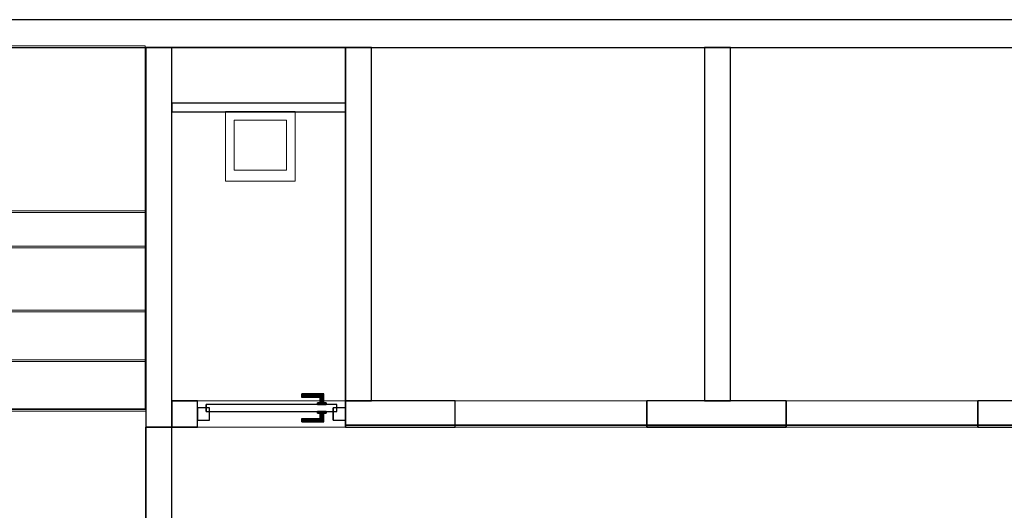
# Model space of a CAD drawing. Header units: metres. Extents: x 397.7 to 427.5, y 12.7 to 28.4.
# Tile 133 of 139: x 415.1 to 420.7, y 25.4 to 28.2. Entities that reach past the tile are written whole.
import ezdxf

# ---------------------------------------------------------------- set-up
doc = ezdxf.new("R2010")
doc.units = ezdxf.units.M
doc.layers.add('01_CARPINTERIA', color=5, linetype='Continuous', lineweight=25, true_color=0x0000ff)
doc.layers.add('01_SUELOS', color=7, linetype='Continuous', lineweight=25, true_color=0x007f00)
for name, color, linetype, lineweight in [('02_MOBILIARIO', 7, 'Continuous', 18), ('A-DETL-____-MBND', 7, 'Continuous', 18), ('A-GENM-____-OTLN', 7, 'Continuous', 18), ('A-WALL-____-MCUT', 7, 'Continuous', 25), ('A-WALL-____-OTLN', 7, 'Continuous', 25), ('S-STRS-____-MCUT', 7, 'Continuous', 18), ('S-STRS-____-OTLN', 7, 'Continuous', 18)]:
    doc.layers.add(name, color=color, linetype=linetype, lineweight=lineweight)

# ---------------------------------------------------------------- blocks, each defined once
blk = doc.blocks.new('Family - LONDR55-XX_ZZ-ARQ-CAA-M3D-Londres55-152793-05_CLI_AIGUA_P2')
at = {"layer": '01_SUELOS', "color": 9, "true_color": 0xaad4aa}
for p, q in [((17.4837, 14.9476), (17.4837, 12.8715)), ((17.4837, 12.8715), (17.4837, 14.9476)), ((18.6298, 14.9476), (17.4837, 14.9476)), ((17.4837, 14.9476), (18.6298, 14.9476)), ((18.6298, 12.7788), (18.6298, 14.9476)), ((18.6298, 14.9476), (18.6298, 12.7788)), ((17.4837, 12.8715), (12.3798, 12.8707)), ((12.3798, 12.8707), (17.4837, 12.8715)), ((23.2098, 12.7788), (18.6298, 12.7788)), ((18.6298, 12.7788), (23.2098, 12.7788))]:
    blk.add_line(p, q, dxfattribs=at)
blk = doc.blocks.new('Family - Evans P2-152799-05_CLI_AIGUA_P2')
at = {"layer": 'A-WALL-____-MCUT', "color": 253, "true_color": 0xaaaaaa}
for p, q in [((0.1462, 0.15), (0, 0.15)), ((0, 0.15), (0, 0)), ((0.1462, 0), (0.1462, 0.15)), ((1.6262, 0.15), (0.9962, 0.15)), ((0.9962, 0.15), (0.9962, 0)), ((1.6262, 0), (1.6262, 0.15)), ((3.5262, 0.15), (2.7262, 0.15)), ((2.7262, 0.15), (2.7262, 0)), ((3.5262, 0), (3.5262, 0.15)), ((5.4062, 0.15), (4.6262, 0.15)), ((4.6262, 0.15), (4.6262, 0)), ((5.4062, 0), (5.4062, 0.15)), ((0, 0), (0.1462, 0)), ((0.9962, 0), (1.6262, 0)), ((2.7262, 0), (3.5262, 0)), ((4.6262, 0), (5.4062, 0))]:
    blk.add_line(p, q, dxfattribs=at)
at = {"layer": 'A-WALL-____-OTLN', "color": 253, "true_color": 0xaaaaaa}
for p, q in [((0, 0), (0, 0.15)), ((0, 0.15), (0.1462, 0.15)), ((0.1462, 0), (0.1462, 0.15)), ((0.9962, 0), (0.9962, 0.15)), ((1.6262, 0.15), (0.9962, 0.15)), ((1.6262, 0), (1.6262, 0.15)), ((3.5262, 0.15), (2.7262, 0.15)), ((2.7262, 0), (2.7262, 0.15)), ((3.5262, 0.15), (3.5262, 0)), ((4.6262, 0), (4.6262, 0.15)), ((5.4062, 0.15), (4.6262, 0.15)), ((5.4062, 0), (5.4062, 0.15)), ((0.9962, 0), (1.6262, 0)), ((4.6262, 0), (5.4062, 0)), ((0.1462, 0), (0, 0)), ((3.5262, 0), (2.7262, 0))]:
    blk.add_line(p, q, dxfattribs=at)
at = {"layer": 'A-WALL-____-OTLN', "color": 253, "lineweight": 18, "true_color": 0xaaaaaa}
blk.add_line((0, 0), (5.4062, 0), dxfattribs=at)
blk = doc.blocks.new('Family - Vano puerta-152801-05_CLI_AIGUA_P2')
at = {"layer": 'A-GENM-____-OTLN', "color": 253, "true_color": 0xaaaaaa}
for p, q in [((419.457, 26.0395), (419.457, 25.8895)), ((420.557, 26.0395), (419.457, 26.0395)), ((419.457, 26.0395), (419.457, 25.8895)), ((419.457, 26.0395), (420.557, 26.0395)), ((420.557, 25.8895), (420.557, 26.0395)), ((420.557, 26.0395), (420.557, 25.8895)), ((419.457, 25.8895), (420.557, 25.8895)), ((420.557, 25.8895), (419.457, 25.8895))]:
    blk.add_line(p, q, dxfattribs=at)
blk = doc.blocks.new('Family - Vano puerta-152803-05_CLI_AIGUA_P2')
at = {"layer": 'A-GENM-____-OTLN', "color": 253, "true_color": 0xaaaaaa}
for p, q in [((416.077, 26.0395), (416.077, 25.8895)), ((416.927, 26.0395), (416.077, 26.0395)), ((416.077, 26.0395), (416.077, 25.8895)), ((416.077, 26.0395), (416.927, 26.0395)), ((416.927, 25.8895), (416.927, 26.0395)), ((416.927, 26.0395), (416.927, 25.8895)), ((416.077, 25.8895), (416.927, 25.8895)), ((416.927, 25.8895), (416.077, 25.8895))]:
    blk.add_line(p, q, dxfattribs=at)
blk = doc.blocks.new('Family - Vano puerta-152805-05_CLI_AIGUA_P2')
at = {"layer": 'A-GENM-____-OTLN', "color": 253, "true_color": 0xaaaaaa}
for p, q in [((417.557, 26.0395), (417.557, 25.8895)), ((418.657, 26.0395), (417.557, 26.0395)), ((417.557, 26.0395), (417.557, 25.8895)), ((417.557, 26.0395), (418.657, 26.0395)), ((418.657, 25.8895), (418.657, 26.0395)), ((418.657, 26.0395), (418.657, 25.8895)), ((417.557, 25.8895), (418.657, 25.8895)), ((418.657, 25.8895), (417.557, 25.8895))]:
    blk.add_line(p, q, dxfattribs=at)
blk = doc.blocks.new('Family - Escala P2-152907-05_CLI_AIGUA_P2')
at = {"layer": 'S-STRS-____-MCUT', "color": 253, "true_color": 0xaaaaaa}
for p, q in [((2.6211, 1.6126), (2.6211, 2.0879)), ((2.6211, 2.0879), (2.8077, 2.0879)), ((2.8077, 2.0879), (2.8382, 2.0879)), ((2.8382, 2.0879), (2.8805, 2.0879)), ((2.8805, 2.0879), (2.9431, 2.0879)), ((2.9431, 2.0879), (2.944, 2.0879)), ((3.229, 2.0879), (2.944, 2.0879)), ((2.944, 2.0879), (2.944, 0.9379)), ((2.944, 2.0879), (2.944, 0.9417)), ((3.229, 0.9379), (3.229, 2.0879)), ((2.6211, 0.9379), (2.6211, 1.6126)), ((2.8077, 0.9379), (2.6211, 0.9379)), ((2.8382, 0.9379), (2.8077, 0.9379)), ((2.8805, 0.9379), (2.8382, 0.9379)), ((2.9431, 0.9379), (2.8805, 0.9379)), ((2.944, 0.9379), (2.9431, 0.9379)), ((2.944, 0.9417), (2.944, 0.9379)), ((2.944, 0.9379), (3.229, 0.9379))]:
    blk.add_line(p, q, dxfattribs=at)
at = {"layer": 'S-STRS-____-OTLN', "color": 253, "true_color": 0xaaaaaa}
for p, q in [((3.7989, 2.0879), (2.6211, 2.0879)), ((2.6211, 1.6126), (2.6211, 2.0879)), ((3.7989, 2.0879), (2.6211, 2.0879)), ((2.8077, 2.0879), (2.6211, 2.0879)), ((2.8382, 2.0879), (2.8077, 2.0879)), ((2.8805, 2.0879), (2.8382, 2.0879)), ((2.9431, 2.0879), (2.8805, 2.0879)), ((2.9431, 2.0879), (2.944, 2.0879)), ((3.229, 2.0879), (2.944, 2.0879)), ((2.944, 2.0879), (2.944, 0.9379)), ((2.944, 2.0879), (2.944, 0.9379)), ((2.944, 0.9417), (2.944, 2.0879)), ((2.944, 2.0879), (3.229, 2.0879)), ((2.944, 2.0879), (2.944, 0.9379)), ((2.944, 2.0879), (3.229, 2.0879)), ((3.229, 0.9379), (3.229, 2.0879)), ((3.514, 2.0879), (3.229, 2.0879)), ((3.229, 2.0879), (3.514, 2.0879)), ((3.229, 2.0879), (3.229, 0.9379)), ((3.229, 0.9379), (3.229, 2.0879)), ((3.229, 0.9379), (3.229, 2.0879)), ((3.514, 2.0879), (3.229, 2.0879)), ((3.229, 0.9379), (3.229, 2.0879)), ((3.229, 2.0879), (3.229, 0.9379)), ((3.229, 2.0879), (3.514, 2.0879)), ((3.229, 2.0879), (3.229, 0.9379)), ((3.799, 2.0879), (3.514, 2.0879)), ((3.514, 2.0879), (3.799, 2.0879)), ((3.514, 2.0879), (3.514, 0.9379)), ((3.514, 0.9379), (3.514, 2.0879)), ((3.514, 0.9379), (3.514, 2.0879)), ((3.514, 2.0879), (3.514, 0.9379)), ((3.514, 2.0879), (3.799, 2.0879)), ((3.514, 0.9379), (3.514, 2.0879)), ((3.514, 0.9379), (3.514, 2.0879)), ((3.514, 2.0879), (3.514, 0.9379)), ((3.514, 2.0879), (3.799, 2.0879)), ((3.514, 2.0879), (3.514, 0.9379)), ((3.7989, 0.9379), (3.7989, 2.0879)), ((3.799, 2.0879), (3.7989, 2.0879)), ((3.7989, 0.9379), (3.7989, 2.0879)), ((3.7989, 2.0879), (3.799, 2.0879)), ((4.9492, 2.0879), (3.799, 2.0879)), ((3.799, 2.0879), (4.9492, 2.0879)), ((3.799, 2.0879), (3.799, 0.9379)), ((3.799, 0.9379), (3.799, 2.0879)), ((3.799, 0.9379), (3.799, 2.0879)), ((3.799, 2.0879), (3.799, 0.9379)), ((4.9492, 2.0879), (3.799, 2.0879)), ((3.799, 2.0879), (4.9492, 2.0879)), ((3.799, 2.0879), (3.799, 0.9379)), ((3.799, 0.9379), (3.799, 2.0879)), ((3.799, 2.0879), (3.799, 0.9379)), ((3.799, 0.9379), (3.799, 2.0879)), ((3.799, 0.9379), (3.799, 2.0879)), ((3.799, 2.0879), (3.799, 0.9379)), ((4.949, 0.9378), (4.9492, 2.0879)), ((4.9492, 2.0879), (4.949, 0.9378)), ((4.949, 0.9378), (4.9492, 2.0879)), ((4.9492, 2.0879), (4.949, 0.9378)), ((2.6211, 1.6126), (2.6211, 0.9379)), ((3.7991, 1.1403), (3.7989, 0.0002)), ((3.799, 0.9379), (3.7991, 1.1403)), ((3.7991, 1.1403), (4.9491, 1.1401)), ((4.9489, 0), (4.9491, 1.1401)), ((4.9491, 1.1401), (4.949, 0.9378)), ((3.7989, 0.9379), (2.6211, 0.9379)), ((3.7989, 0.9379), (2.6211, 0.9379)), ((2.8077, 0.9379), (2.6211, 0.9379)), ((2.8382, 0.9379), (2.8077, 0.9379)), ((2.8382, 0.9379), (2.8805, 0.9379)), ((2.8805, 0.9379), (2.9431, 0.9379)), ((2.9431, 0.9379), (2.944, 0.9379)), ((2.944, 0.9417), (2.944, 0.9379)), ((2.944, 0.9379), (3.229, 0.9379)), ((2.944, 0.9379), (3.229, 0.9379)), ((3.229, 0.9379), (2.944, 0.9379)), ((3.229, 0.9379), (3.514, 0.9379)), ((3.514, 0.9379), (3.229, 0.9379)), ((3.229, 0.9379), (3.514, 0.9379)), ((3.514, 0.9379), (3.229, 0.9379)), ((3.514, 0.9379), (3.799, 0.9379)), ((3.799, 0.9379), (3.514, 0.9379)), ((3.514, 0.9379), (3.799, 0.9379)), ((3.799, 0.9379), (3.514, 0.9379)), ((3.7989, 0.9379), (3.799, 0.9379)), ((3.7989, 0.9379), (3.799, 0.9379)), ((3.799, 0.9379), (4.949, 0.9378)), ((4.949, 0.9378), (3.799, 0.9379)), ((4.949, 0.9378), (3.799, 0.9379)), ((3.799, 0.9379), (4.949, 0.9378)), ((3.799, 0.9379), (3.799, 0.5702)), ((3.799, 0.5702), (3.799, 0.9379)), ((3.799, 0.9379), (4.949, 0.9378)), ((4.949, 0.9378), (3.799, 0.9379)), ((4.949, 0.9378), (3.799, 0.9379)), ((3.799, 0.9379), (3.799, 0.5702)), ((3.799, 0.9379), (4.949, 0.9378)), ((4.949, 0.57), (4.949, 0.9378)), ((4.949, 0.9378), (4.949, 0.57)), ((4.949, 0.57), (4.949, 0.9378)), ((4.949, 0.57), (3.799, 0.5702)), ((3.799, 0.5702), (4.949, 0.57)), ((3.799, 0.5702), (3.799, 0.2852)), ((3.799, 0.2852), (3.799, 0.5702)), ((3.799, 0.5702), (4.949, 0.57)), ((4.949, 0.57), (3.799, 0.5702)), ((3.799, 0.5702), (4.949, 0.57)), ((3.799, 0.5702), (4.949, 0.57)), ((3.799, 0.2852), (3.799, 0.5702)), ((4.949, 0.285), (4.949, 0.57)), ((4.949, 0.57), (4.949, 0.285)), ((4.949, 0.57), (4.949, 0.285)), ((3.7989, 0.0002), (3.799, 0.2852)), ((3.799, 0.2852), (3.7989, 0.0002)), ((3.7989, 0.0002), (3.799, 0.2852)), ((3.799, 0.2852), (4.949, 0.285)), ((4.949, 0.285), (3.799, 0.2852)), ((3.799, 0.2852), (4.949, 0.285)), ((3.799, 0.2852), (4.949, 0.285)), ((4.949, 0.285), (3.799, 0.2852)), ((3.799, 0.2852), (4.949, 0.285)), ((4.949, 0.285), (4.9489, 0)), ((4.9489, 0), (4.949, 0.285)), ((4.949, 0.285), (4.9489, 0)), ((4.9489, 0), (3.7989, 0.0002)), ((3.7989, 0.0002), (4.9489, 0)), ((3.7989, 0.0002), (4.9489, 0)), ((4.9489, 0), (3.7989, 0.0002))]:
    blk.add_line(p, q, dxfattribs=at)
blk = doc.blocks.new('Family - LONDR55-XX_ZZ-ARQ-CAA-M3D-Londres55-152928-05_CLI_AIGUA_P2')
at = {"layer": '01_CARPINTERIA', "color": 161, "true_color": 0xaaaaff}
for p, q in [((0.6, 0.1487), (0.6, 0.15)), ((0.6, 0.15), (0.6, 0.1487)), ((0.725, 0.15), (0.6, 0.15)), ((0.6, 0.145), (0.6, 0.1487)), ((0.6, 0.1487), (0.6, 0.145)), ((0.7237, 0.1487), (0.6, 0.1487)), ((0.7237, 0.1487), (0.6, 0.1487)), ((0.6, 0.14), (0.6, 0.145)), ((0.6, 0.145), (0.6, 0.14)), ((0.72, 0.145), (0.6, 0.145)), ((0.72, 0.145), (0.6, 0.145)), ((0.6, 0.135), (0.6, 0.14)), ((0.6, 0.14), (0.6, 0.135)), ((0.6, 0.14), (0.715, 0.14)), ((0.715, 0.14), (0.6, 0.14)), ((0.6, 0.135), (0.6, 0.1313)), ((0.6, 0.1313), (0.6, 0.135)), ((0.71, 0.135), (0.6, 0.135)), ((0.71, 0.135), (0.6, 0.135)), ((0.6, 0.1313), (0.6, 0.13)), ((0.6, 0.13), (0.6, 0.1313)), ((0.7063, 0.1313), (0.6, 0.1313)), ((0.7063, 0.1313), (0.6, 0.1313)), ((0.705, 0.13), (0.6, 0.13)), ((0.705, 0.13), (0.7063, 0.1313)), ((0.7063, 0.1313), (0.705, 0.13)), ((0.705, 0.1), (0.705, 0.13)), ((0.7063, 0.1313), (0.71, 0.135)), ((0.71, 0.135), (0.7063, 0.1313)), ((0.7063, 0.1), (0.7063, 0.1313)), ((0.7063, 0.1), (0.7063, 0.1313)), ((0.71, 0.135), (0.715, 0.14)), ((0.715, 0.14), (0.71, 0.135)), ((0.71, 0.1), (0.71, 0.135)), ((0.71, 0.1), (0.71, 0.135)), ((0.72, 0.145), (0.715, 0.14)), ((0.715, 0.14), (0.72, 0.145)), ((0.715, 0.14), (0.715, 0.1)), ((0.715, 0.1), (0.715, 0.14)), ((0.7237, 0.1487), (0.72, 0.145)), ((0.72, 0.145), (0.7237, 0.1487)), ((0.72, 0.1), (0.72, 0.145)), ((0.72, 0.1), (0.72, 0.145)), ((0.725, 0.15), (0.7237, 0.1487)), ((0.7237, 0.1487), (0.725, 0.15)), ((0.7237, 0.1), (0.7237, 0.1487)), ((0.7237, 0.1), (0.7237, 0.1487)), ((0.725, 0.1), (0.725, 0.15)), ((0.07, 0.07), (0, 0.07)), ((0, 0.07), (0, 0)), ((0.07, 0.07), (0, 0.07)), ((0, 0), (0, 0.07)), ((0.8, 0.09), (0.05, 0.09)), ((0.05, 0.09), (0.05, 0.05)), ((0.8, 0.09), (0.05, 0.09)), ((0.05, 0.05), (0.05, 0.09)), ((0.07, 0), (0.07, 0.07)), ((0.07, 0), (0.07, 0.07)), ((0.74, 0.1), (0.69, 0.1)), ((0.69, 0.1), (0.74, 0.1)), ((0.69, 0.09), (0.69, 0.1)), ((0.69, 0.09), (0.69, 0.1)), ((0.74, 0.09), (0.69, 0.09)), ((0.69, 0.09), (0.74, 0.09)), ((0.7063, 0.1), (0.705, 0.1)), ((0.705, 0.1), (0.7063, 0.1)), ((0.71, 0.1), (0.7063, 0.1)), ((0.7063, 0.1), (0.71, 0.1)), ((0.715, 0.1), (0.71, 0.1)), ((0.71, 0.1), (0.715, 0.1)), ((0.72, 0.1), (0.715, 0.1)), ((0.715, 0.1), (0.72, 0.1)), ((0.72, 0.1), (0.7237, 0.1)), ((0.7237, 0.1), (0.72, 0.1)), ((0.7237, 0.1), (0.725, 0.1)), ((0.725, 0.1), (0.7237, 0.1)), ((0.74, 0.09), (0.74, 0.1)), ((0.74, 0.1), (0.74, 0.09)), ((0.85, 0.07), (0.78, 0.07)), ((0.78, 0.07), (0.78, 0)), ((0.85, 0.07), (0.78, 0.07)), ((0.78, 0), (0.78, 0.07)), ((0.8, 0.05), (0.8, 0.09)), ((0.8, 0.05), (0.8, 0.09)), ((0.85, 0), (0.85, 0.07)), ((0.85, 0), (0.85, 0.07)), ((0, 0), (0.07, 0)), ((0, 0), (0.07, 0)), ((0.05, 0.05), (0.8, 0.05)), ((0.05, 0.05), (0.8, 0.05)), ((0.6, 0.0087), (0.6, 0.01)), ((0.6, 0.01), (0.6, 0.0087)), ((0.6, 0.01), (0.705, 0.01)), ((0.6, 0.005), (0.6, 0.0087)), ((0.6, 0.0087), (0.6, 0.005)), ((0.6, 0.0087), (0.7063, 0.0087)), ((0.6, 0.0087), (0.7063, 0.0087)), ((0.6, 0), (0.6, 0.005)), ((0.6, 0.005), (0.6, 0)), ((0.6, 0.005), (0.71, 0.005)), ((0.6, 0.005), (0.71, 0.005)), ((0.6, -0.005), (0.6, 0)), ((0.715, 0), (0.6, 0)), ((0.6, 0), (0.715, 0)), ((0.69, 0.05), (0.74, 0.05)), ((0.74, 0.05), (0.69, 0.05)), ((0.69, 0.04), (0.69, 0.05)), ((0.69, 0.04), (0.69, 0.05)), ((0.69, 0.04), (0.74, 0.04)), ((0.74, 0.04), (0.69, 0.04)), ((0.7063, 0.04), (0.705, 0.04)), ((0.705, 0.04), (0.7063, 0.04)), ((0.705, 0.01), (0.705, 0.04)), ((0.7063, 0.0087), (0.705, 0.01)), ((0.705, 0.01), (0.7063, 0.0087)), ((0.71, 0.04), (0.7063, 0.04)), ((0.7063, 0.04), (0.71, 0.04)), ((0.7063, 0.0087), (0.7063, 0.04)), ((0.7063, 0.0087), (0.7063, 0.04)), ((0.71, 0.005), (0.7063, 0.0087)), ((0.7063, 0.0087), (0.71, 0.005)), ((0.71, 0.04), (0.715, 0.04)), ((0.715, 0.04), (0.71, 0.04)), ((0.71, 0.005), (0.71, 0.04)), ((0.71, 0.005), (0.71, 0.04)), ((0.715, 0), (0.71, 0.005)), ((0.71, 0.005), (0.715, 0)), ((0.715, 0.04), (0.72, 0.04)), ((0.72, 0.04), (0.715, 0.04)), ((0.715, 0.04), (0.715, 0)), ((0.715, 0), (0.715, 0.04)), ((0.72, -0.005), (0.715, 0)), ((0.72, 0.04), (0.7237, 0.04)), ((0.7237, 0.04), (0.72, 0.04)), ((0.72, -0.005), (0.72, 0.04)), ((0.72, -0.005), (0.72, 0.04)), ((0.7237, 0.04), (0.725, 0.04)), ((0.725, 0.04), (0.7237, 0.04)), ((0.7237, -0.0087), (0.7237, 0.04)), ((0.7237, -0.0087), (0.7237, 0.04)), ((0.725, -0.01), (0.725, 0.04)), ((0.74, 0.04), (0.74, 0.05)), ((0.74, 0.05), (0.74, 0.04)), ((0.78, 0), (0.85, 0)), ((0.78, 0), (0.85, 0)), ((0.6, 0), (0.6, -0.005)), ((0.6, -0.005), (0.6, -0.0087)), ((0.6, -0.0087), (0.6, -0.005)), ((0.6, -0.005), (0.72, -0.005)), ((0.6, -0.005), (0.72, -0.005)), ((0.6, -0.0087), (0.6, -0.01)), ((0.6, -0.01), (0.6, -0.0087)), ((0.6, -0.0087), (0.7237, -0.0087)), ((0.6, -0.0087), (0.7237, -0.0087)), ((0.6, -0.01), (0.725, -0.01)), ((0.715, 0), (0.72, -0.005)), ((0.72, -0.005), (0.7237, -0.0087)), ((0.7237, -0.0087), (0.72, -0.005)), ((0.7237, -0.0087), (0.725, -0.01)), ((0.725, -0.01), (0.7237, -0.0087))]:
    blk.add_line(p, q, dxfattribs=at)
blk = doc.blocks.new('Family - Porta P2-152929-05_CLI_AIGUA_P2')
blk.add_blockref('Family - LONDR55-XX_ZZ-ARQ-CAA-M3D-Londres55-152928-05_CLI_AIGUA_P2', (0, 0))
blk = doc.blocks.new('Family - Evans P2-152933-05_CLI_AIGUA_P2')
at = {"layer": 'A-WALL-____-MCUT', "color": 253, "true_color": 0xaaaaaa}
for p, q in [((0, 0.15), (0, 0)), ((2.0288, 0.15), (0, 0.15)), ((2.0288, 0), (2.0288, 0.15)), ((0, 0), (2.0288, 0))]:
    blk.add_line(p, q, dxfattribs=at)
at = {"layer": 'A-WALL-____-OTLN', "color": 253, "true_color": 0xaaaaaa}
for p, q in [((0, 0.15), (0, 0)), ((2.0288, 0.15), (0, 0.15)), ((2.0288, 0), (2.0288, 0.15)), ((0, 0), (2.0288, 0))]:
    blk.add_line(p, q, dxfattribs=at)
at = {"layer": 'A-WALL-____-OTLN', "color": 253, "lineweight": 18, "true_color": 0xaaaaaa}
blk.add_line((0, 0), (2.0288, 0), dxfattribs=at)
blk = doc.blocks.new('Family - Evans P2-153022-05_CLI_AIGUA_P2')
at = {"layer": 'A-WALL-____-MCUT', "color": 253, "true_color": 0xaaaaaa}
for p, q in [((2.0288, 0.15), (0, 0.15)), ((0, 0.15), (0, 0)), ((2.0288, 0), (2.0288, 0.15)), ((0, 0), (2.0288, 0))]:
    blk.add_line(p, q, dxfattribs=at)
at = {"layer": 'A-WALL-____-OTLN', "color": 253, "true_color": 0xaaaaaa}
for p, q in [((2.0288, 0.15), (0, 0.15)), ((0, 0.15), (0, 0)), ((2.0288, 0), (2.0288, 0.15)), ((0, 0), (2.0288, 0))]:
    blk.add_line(p, q, dxfattribs=at)
at = {"layer": 'A-WALL-____-OTLN', "color": 253, "lineweight": 18, "true_color": 0xaaaaaa}
blk.add_line((0, 0), (2.0288, 0), dxfattribs=at)
blk = doc.blocks.new('Family - Abocador P2-153105-05_CLI_AIGUA_P2')
at = {"layer": 'A-DETL-____-MBND', "color": 253, "true_color": 0xaaaaaa}
for p, q in [((0, 0.4), (0.4, 0.4)), ((0, 0), (0, 0.4)), ((0, 0.4), (0.4, 0.4)), ((0, 0), (0, 0.4)), ((0.4, 0.4), (0.4, 0)), ((0.4, 0.4), (0.4, 0)), ((0.05, 0.35), (0.05, 0.0629)), ((0.05, 0.0629), (0.05, 0.35)), ((0.35, 0.35), (0.05, 0.35)), ((0.05, 0.35), (0.35, 0.35)), ((0.35, 0.0629), (0.35, 0.35)), ((0.35, 0.0629), (0.35, 0.35)), ((0.05, 0.0629), (0.35, 0.0629)), ((0.35, 0.0629), (0.05, 0.0629)), ((0.4, 0), (0, 0)), ((0.4, 0), (0, 0))]:
    blk.add_line(p, q, dxfattribs=at)
blk = doc.blocks.new('Family - Evans P2-153127-05_CLI_AIGUA_P2')
at = {"layer": 'A-WALL-____-MCUT', "color": 253, "true_color": 0xaaaaaa}
for p, q in [((25.5877, 0.16), (0.0332, 0.16)), ((0, 0), (25.556, 0))]:
    blk.add_line(p, q, dxfattribs=at)
at = {"layer": 'A-WALL-____-OTLN', "color": 253, "true_color": 0xaaaaaa}
for p, q in [((25.5877, 0.16), (0.0332, 0.16)), ((0, 0), (25.556, 0))]:
    blk.add_line(p, q, dxfattribs=at)
at = {"layer": 'A-WALL-____-OTLN', "color": 253, "lineweight": 18, "true_color": 0xaaaaaa}
blk.add_line((0, 0), (25.556, 0), dxfattribs=at)
blk = doc.blocks.new('Family - Evans P2-153129-05_CLI_AIGUA_P2')
at = {"layer": 'A-WALL-____-MCUT', "color": 253, "true_color": 0xaaaaaa}
for p, q in [((0, 0.15), (0, 0)), ((0.5498, 0.15), (0, 0.15)), ((0.5498, 0), (0.5498, 0.15)), ((1.5707, 0.15), (1.5707, 0)), ((1.58, 0.15), (1.5707, 0.15)), ((1.58, 0), (1.58, 0.15)), ((0, 0), (0.5498, 0)), ((1.5707, 0), (1.58, 0))]:
    blk.add_line(p, q, dxfattribs=at)
at = {"layer": 'A-WALL-____-OTLN', "color": 253, "true_color": 0xaaaaaa}
for p, q in [((0, 0.15), (0, 0)), ((0.5498, 0.15), (0, 0.15)), ((0.5498, 0.15), (0.5498, 0)), ((1.5707, 0.15), (1.5707, 0)), ((1.5707, 0.15), (1.58, 0.15)), ((1.58, 0.15), (1.58, 0)), ((0.5498, 0), (0, 0)), ((1.58, 0), (1.5707, 0))]:
    blk.add_line(p, q, dxfattribs=at)
at = {"layer": 'A-WALL-____-OTLN', "color": 253, "lineweight": 18, "true_color": 0xaaaaaa}
blk.add_line((0, 0), (1.58, 0), dxfattribs=at)
blk = doc.blocks.new('Family - Envans P1-153214-05_CLI_AIGUA_P2')
at = {"layer": 'A-WALL-____-MCUT', "color": 253, "true_color": 0xaaaaaa}
for p, q in [((0.9962, 0.05), (0, 0.05)), ((0, 0.05), (0, 0)), ((0, 0), (0.9962, 0)), ((0.9962, 0), (0.9962, 0.05))]:
    blk.add_line(p, q, dxfattribs=at)
at = {"layer": 'A-WALL-____-OTLN', "color": 253, "true_color": 0xaaaaaa}
for p, q in [((0.9962, 0.05), (0, 0.05)), ((0, 0.05), (0, 0)), ((0, 0), (0.9962, 0)), ((0.9962, 0), (0.9962, 0.05))]:
    blk.add_line(p, q, dxfattribs=at)
at = {"layer": 'A-WALL-____-OTLN', "color": 253, "lineweight": 18, "true_color": 0xaaaaaa}
blk.add_line((0, 0), (0.9962, 0), dxfattribs=at)
blk = doc.blocks.new('Family - Evans P2-153279-05_CLI_AIGUA_P2')
at = {"layer": 'A-WALL-____-MCUT', "color": 253, "true_color": 0xaaaaaa}
for p, q in [((2.1788, 0.15), (0, 0.15)), ((0, 0.15), (0, 0)), ((2.1788, 0), (2.1788, 0.15)), ((0, 0), (2.1788, 0))]:
    blk.add_line(p, q, dxfattribs=at)
at = {"layer": 'A-WALL-____-OTLN', "color": 253, "true_color": 0xaaaaaa}
for p, q in [((2.1788, 0.15), (0, 0.15)), ((0, 0.15), (0, 0)), ((2.1788, 0), (2.1788, 0.15)), ((0, 0), (2.1788, 0))]:
    blk.add_line(p, q, dxfattribs=at)
at = {"layer": 'A-WALL-____-OTLN', "color": 253, "lineweight": 18, "true_color": 0xaaaaaa}
blk.add_line((0, 0), (2.1788, 0), dxfattribs=at)
blk = doc.blocks.new('Family - Escala P1-155071-05_CLI_AIGUA_P2')
at = {"layer": 'S-STRS-____-OTLN', "color": 253, "true_color": 0xaaaaaa}
for p, q in [((1.1998, 2.0879), (0, 2.0879)), ((0, 2.0879), (1.1998, 2.0879)), ((0, 2.0879), (0, 0.9379)), ((0, 0.9379), (0, 2.0879)), ((1.1998, 2.0879), (0, 2.0879)), ((0, 2.0879), (1.1998, 2.0879)), ((0, 2.0879), (0, 0.9379)), ((0, 0.9379), (0, 2.0879)), ((3.7989, 2.0879), (0.9489, 2.0879)), ((0.9489, 2.0879), (1.1998, 2.0879)), ((0.9489, 0.9379), (0.9489, 2.0879)), ((3.7989, 2.0879), (0.9489, 2.0879)), ((0.9489, 0.9379), (0.9489, 2.0879)), ((0.9489, 2.0879), (1.1998, 2.0879)), ((1.519, 2.0879), (1.1998, 2.0879)), ((1.1998, 2.0879), (1.519, 2.0879)), ((1.1998, 2.0879), (1.1998, 0.9379)), ((1.1998, 0.9379), (1.1998, 2.0879)), ((1.1998, 0.9379), (1.1998, 2.0879)), ((1.1998, 2.0879), (1.1998, 0.9379)), ((1.1998, 0.9379), (1.1998, 2.0879)), ((1.1998, 2.0879), (1.1998, 0.9379)), ((1.519, 2.0879), (1.1998, 2.0879)), ((1.1998, 2.0879), (1.1998, 0.9379)), ((1.1998, 2.0879), (1.519, 2.0879)), ((1.1998, 0.9379), (1.1998, 2.0879)), ((1.1998, 2.0879), (1.1998, 0.9379)), ((1.1998, 2.0879), (1.1998, 0.9379)), ((1.519, 0.9379), (1.519, 2.0879)), ((1.519, 2.0879), (1.519, 0.9379)), ((1.804, 2.0879), (1.519, 2.0879)), ((1.519, 2.0879), (1.804, 2.0879)), ((1.519, 2.0879), (1.519, 0.9379)), ((1.519, 0.9379), (1.519, 2.0879)), ((1.519, 2.0879), (1.519, 0.9379)), ((1.519, 2.0879), (1.804, 2.0879)), ((1.519, 2.0879), (1.519, 0.9379)), ((1.519, 2.0879), (1.519, 0.9379)), ((1.804, 2.0879), (1.519, 2.0879)), ((1.519, 2.0879), (1.519, 0.9379)), ((1.804, 0.9379), (1.804, 2.0879)), ((1.804, 2.0879), (1.804, 0.9379)), ((2.089, 2.0879), (1.804, 2.0879)), ((1.804, 2.0879), (2.089, 2.0879)), ((1.804, 2.0879), (1.804, 0.9379)), ((1.804, 0.9379), (1.804, 2.0879)), ((1.804, 2.0879), (2.089, 2.0879)), ((1.804, 2.0879), (1.804, 0.9379)), ((1.804, 2.0879), (1.804, 0.9379)), ((1.804, 2.0879), (1.804, 0.9379)), ((2.089, 2.0879), (1.804, 2.0879)), ((1.804, 2.0879), (1.804, 0.9379)), ((2.374, 2.0879), (2.089, 2.0879)), ((2.089, 2.0879), (2.374, 2.0879)), ((2.089, 2.0879), (2.089, 0.9379)), ((2.089, 0.9379), (2.089, 2.0879)), ((2.089, 0.9379), (2.089, 2.0879)), ((2.089, 2.0879), (2.089, 0.9379)), ((2.089, 2.0879), (2.374, 2.0879)), ((2.089, 2.0879), (2.089, 0.9379)), ((2.089, 2.0879), (2.089, 0.9379)), ((2.089, 2.0879), (2.089, 0.9379)), ((2.374, 2.0879), (2.089, 2.0879)), ((2.089, 2.0879), (2.089, 0.9379)), ((2.659, 2.0879), (2.374, 2.0879)), ((2.374, 2.0879), (2.659, 2.0879)), ((2.374, 2.0879), (2.374, 0.9379)), ((2.374, 0.9379), (2.374, 2.0879)), ((2.374, 0.9379), (2.374, 2.0879)), ((2.374, 2.0879), (2.374, 0.9379)), ((2.374, 2.0879), (2.659, 2.0879)), ((2.374, 2.0879), (2.374, 0.9379)), ((2.374, 2.0879), (2.374, 0.9379)), ((2.374, 2.0879), (2.374, 0.9379)), ((2.659, 2.0879), (2.374, 2.0879)), ((2.374, 2.0879), (2.374, 0.9379)), ((2.659, 0.9379), (2.659, 2.0879)), ((2.659, 2.0879), (2.659, 0.9379)), ((2.944, 2.0879), (2.659, 2.0879)), ((2.659, 2.0879), (2.944, 2.0879)), ((2.659, 2.0879), (2.659, 0.9379)), ((2.659, 0.9379), (2.659, 2.0879)), ((2.659, 2.0879), (2.944, 2.0879)), ((2.659, 2.0879), (2.659, 0.9379)), ((2.659, 2.0879), (2.659, 0.9379)), ((2.659, 2.0879), (2.659, 0.9379)), ((2.944, 2.0879), (2.659, 2.0879)), ((2.659, 2.0879), (2.659, 0.9379)), ((3.229, 2.0879), (2.944, 2.0879)), ((2.944, 2.0879), (3.229, 2.0879)), ((2.944, 2.0879), (2.944, 0.9379)), ((2.944, 0.9379), (2.944, 2.0879)), ((2.944, 0.9379), (2.944, 2.0879)), ((2.944, 2.0879), (2.944, 0.9379)), ((2.944, 2.0879), (3.229, 2.0879)), ((2.944, 2.0879), (2.944, 0.9379)), ((2.944, 2.0879), (2.944, 0.9379)), ((2.944, 2.0879), (2.944, 0.9379)), ((3.229, 2.0879), (2.944, 2.0879)), ((2.944, 2.0879), (2.944, 0.9379)), ((3.514, 2.0879), (3.229, 2.0879)), ((3.229, 2.0879), (3.514, 2.0879)), ((3.229, 2.0879), (3.229, 0.9379)), ((3.229, 0.9379), (3.229, 2.0879)), ((3.229, 0.9379), (3.229, 2.0879)), ((3.229, 2.0879), (3.229, 0.9379)), ((3.229, 2.0879), (3.514, 2.0879)), ((3.229, 2.0879), (3.229, 0.9379)), ((3.229, 2.0879), (3.229, 0.9379)), ((3.229, 2.0879), (3.229, 0.9379)), ((3.514, 2.0879), (3.229, 2.0879)), ((3.229, 2.0879), (3.229, 0.9379)), ((3.514, 0.9379), (3.514, 2.0879)), ((3.514, 2.0879), (3.514, 0.9379)), ((3.799, 2.0879), (3.514, 2.0879)), ((3.514, 2.0879), (3.799, 2.0879)), ((3.514, 2.0879), (3.514, 0.9379)), ((3.514, 0.9379), (3.514, 2.0879)), ((3.799, 2.0879), (3.514, 2.0879)), ((3.514, 2.0879), (3.514, 0.9379)), ((3.514, 2.0879), (3.514, 0.9379)), ((3.514, 2.0879), (3.514, 0.9379)), ((3.799, 2.0879), (3.514, 2.0879)), ((3.514, 2.0879), (3.514, 0.9379)), ((3.799, 2.0879), (3.7989, 2.0879)), ((3.7989, 2.0879), (3.799, 2.0879)), ((3.7989, 2.0879), (3.7989, 0.9379)), ((3.7989, 0.9379), (3.7989, 2.0879)), ((3.799, 0.9379), (3.799, 2.0879)), ((3.799, 2.0879), (3.799, 0.9379)), ((4.9492, 2.0879), (3.799, 2.0879)), ((3.799, 2.0879), (4.9492, 2.0879)), ((3.799, 2.0879), (3.799, 0.9379)), ((3.799, 0.9379), (3.799, 2.0879)), ((4.9492, 2.0879), (3.799, 2.0879)), ((3.799, 2.0879), (4.9492, 2.0879)), ((3.799, 2.0879), (3.799, 0.9379)), ((3.799, 0.9379), (3.799, 2.0879)), ((3.799, 2.0879), (3.799, 0.9379)), ((3.799, 2.0879), (3.799, 0.9379)), ((3.799, 2.0879), (3.799, 0.9379)), ((3.799, 2.0879), (3.799, 0.9379)), ((4.949, 0.9378), (4.9492, 2.0879)), ((4.9492, 2.0879), (4.949, 0.9378)), ((4.949, 0.9378), (4.9492, 2.0879)), ((4.9492, 2.0879), (4.949, 0.9378)), ((3.7991, 1.1403), (3.7989, 0.0002)), ((3.799, 0.9379), (3.7991, 1.1403)), ((3.7991, 1.1403), (4.9491, 1.1401)), ((4.9489, 0), (4.9491, 1.1401)), ((4.9491, 1.1401), (4.949, 0.9378)), ((1.1998, 0.9379), (0, 0.9379)), ((0, 0.9379), (1.1998, 0.9379)), ((0, 0.9379), (0, 0.6529)), ((0, 0.6529), (0, 0.9379)), ((0, 0.9379), (1.1998, 0.9379)), ((1.1998, 0.9379), (0, 0.9379)), ((0, 0.9379), (1.1998, 0.9379)), ((1.1998, 0.9379), (0, 0.9379)), ((0, 0.9379), (0, 0.6529)), ((0, 0.9379), (0, 0.9378)), ((0, 0.9378), (0, 0.9379)), ((0, 0.9379), (1.1998, 0.9379)), ((0, 0.9379), (0, 0.6529)), ((0, 0.9379), (1.1998, 0.9379)), ((0, 0.9379), (1.1998, 0.9379)), ((0, 0.9379), (1.1998, 0.9379)), ((0, 0.9378), (0, 0.1794)), ((0, 0.9378), (1.1998, 0.9378)), ((1.1998, 0.9378), (0, 0.9378)), ((0, 0.9378), (0, 0.1794)), ((3.7989, 0.9379), (0.9489, 0.9379)), ((0.9489, 0.9379), (1.1998, 0.9379)), ((3.7989, 0.9379), (0.9489, 0.9379)), ((0.9489, 0.9379), (1.1998, 0.9379)), ((1.1998, 0.6529), (1.1998, 0.9379)), ((1.1998, 0.9379), (1.1998, 0.6529)), ((1.1998, 0.9379), (1.519, 0.9379)), ((1.519, 0.9379), (1.1998, 0.9379)), ((1.1998, 0.9378), (1.1998, 0.9379)), ((1.1998, 0.6529), (1.1998, 0.9379)), ((1.1998, 0.9378), (1.1998, 0.9379)), ((1.1998, 0.9379), (1.1998, 0.6529)), ((1.519, 0.9379), (1.1998, 0.9379)), ((1.519, 0.9379), (1.1998, 0.9379)), ((1.1998, 0.9378), (1.1998, 0.1794)), ((1.1998, 0.9378), (1.1998, 0.1794)), ((1.519, 0.9379), (1.804, 0.9379)), ((1.804, 0.9379), (1.519, 0.9379)), ((1.519, 0.9379), (1.804, 0.9379)), ((1.804, 0.9379), (1.519, 0.9379)), ((1.804, 0.9379), (2.089, 0.9379)), ((2.089, 0.9379), (1.804, 0.9379)), ((1.804, 0.9379), (2.089, 0.9379)), ((2.089, 0.9379), (1.804, 0.9379)), ((2.089, 0.9379), (2.374, 0.9379)), ((2.374, 0.9379), (2.089, 0.9379)), ((2.089, 0.9379), (2.374, 0.9379)), ((2.374, 0.9379), (2.089, 0.9379)), ((2.374, 0.9379), (2.659, 0.9379)), ((2.659, 0.9379), (2.374, 0.9379)), ((2.659, 0.9379), (2.374, 0.9379)), ((2.659, 0.9379), (2.374, 0.9379)), ((2.659, 0.9379), (2.944, 0.9379)), ((2.944, 0.9379), (2.659, 0.9379)), ((2.944, 0.9379), (2.659, 0.9379)), ((2.944, 0.9379), (2.659, 0.9379)), ((2.944, 0.9379), (3.229, 0.9379)), ((3.229, 0.9379), (2.944, 0.9379)), ((2.944, 0.9379), (3.229, 0.9379)), ((3.229, 0.9379), (2.944, 0.9379)), ((3.229, 0.9379), (3.514, 0.9379)), ((3.514, 0.9379), (3.229, 0.9379)), ((3.229, 0.9379), (3.514, 0.9379)), ((3.514, 0.9379), (3.229, 0.9379)), ((3.514, 0.9379), (3.799, 0.9379)), ((3.799, 0.9379), (3.514, 0.9379)), ((3.514, 0.9379), (3.799, 0.9379)), ((3.799, 0.9379), (3.514, 0.9379)), ((3.7989, 0.9379), (3.799, 0.9379)), ((3.7989, 0.9379), (3.799, 0.9379)), ((4.949, 0.9378), (3.799, 0.9379)), ((3.799, 0.9379), (4.949, 0.9378)), ((3.799, 0.9379), (3.799, 0.5702)), ((3.799, 0.5702), (3.799, 0.9379)), ((4.949, 0.9378), (3.799, 0.9379)), ((3.799, 0.9379), (3.799, 0.5702)), ((3.799, 0.9379), (4.949, 0.9378)), ((3.799, 0.9379), (4.949, 0.9378)), ((4.949, 0.9378), (3.799, 0.9379)), ((3.799, 0.9379), (4.949, 0.9378)), ((4.949, 0.9378), (3.799, 0.9379)), ((4.949, 0.57), (4.949, 0.9378)), ((4.949, 0.9378), (4.949, 0.57)), ((4.949, 0.57), (4.949, 0.9378)), ((0, 0.6529), (1.1998, 0.6529)), ((1.1998, 0.6529), (0, 0.6529)), ((1.1998, 0.6529), (0, 0.6529)), ((0, 0.6529), (1.1998, 0.6529)), ((0, 0.6529), (0, 0.3679)), ((0, 0.3679), (0, 0.6529)), ((0, 0.3679), (0, 0.6529)), ((0, 0.6529), (0, 0.3679)), ((0, 0.6529), (1.1998, 0.6529)), ((0, 0.6529), (1.1998, 0.6529)), ((0, 0.6529), (1.1998, 0.6529)), ((0, 0.6529), (1.1998, 0.6529)), ((1.1998, 0.3679), (1.1998, 0.6529)), ((1.1998, 0.6529), (1.1998, 0.3679)), ((1.1998, 0.3679), (1.1998, 0.6529)), ((1.1998, 0.6529), (1.1998, 0.3679)), ((4.949, 0.57), (3.799, 0.5702)), ((3.799, 0.5702), (4.949, 0.57)), ((3.799, 0.5702), (3.799, 0.2852)), ((3.799, 0.2852), (3.799, 0.5702)), ((3.799, 0.5702), (4.949, 0.57)), ((4.949, 0.57), (3.799, 0.5702)), ((3.799, 0.5702), (4.949, 0.57)), ((3.799, 0.5702), (4.949, 0.57)), ((3.799, 0.2852), (3.799, 0.5702)), ((4.949, 0.285), (4.949, 0.57)), ((4.949, 0.57), (4.949, 0.285)), ((4.949, 0.57), (4.949, 0.285)), ((0, 0.3679), (1.1998, 0.3679)), ((1.1998, 0.3679), (0, 0.3679)), ((1.1998, 0.3679), (0, 0.3679)), ((0, 0.3679), (1.1998, 0.3679)), ((0, 0.3679), (0, 0.0829)), ((0, 0.0829), (0, 0.3679)), ((0, 0.3679), (0, 0.0829)), ((0, 0.3679), (1.1998, 0.3679)), ((0, 0.0829), (0, 0.3679)), ((0, 0.3679), (1.1998, 0.3679)), ((0, 0.3679), (1.1998, 0.3679)), ((0, 0.3679), (1.1998, 0.3679)), ((1.1998, 0.0829), (1.1998, 0.3679)), ((1.1998, 0.3679), (1.1998, 0.0829)), ((1.1998, 0.3679), (1.1998, 0.0829)), ((1.1998, 0.0829), (1.1998, 0.3679)), ((3.7989, 0.0002), (3.799, 0.2852)), ((3.799, 0.2852), (3.7989, 0.0002)), ((3.7989, 0.0002), (3.799, 0.2852)), ((3.799, 0.2852), (4.949, 0.285)), ((4.949, 0.285), (3.799, 0.2852)), ((3.799, 0.2852), (4.949, 0.285)), ((3.799, 0.2852), (4.949, 0.285)), ((4.949, 0.285), (3.799, 0.2852)), ((3.799, 0.2852), (4.949, 0.285)), ((4.949, 0.285), (4.9489, 0)), ((4.9489, 0), (4.949, 0.285)), ((4.949, 0.285), (4.9489, 0)), ((0, 0.1794), (0, 0.0829)), ((1.1998, 0.1794), (0, 0.1794)), ((1.1998, 0.1794), (0, 0.1794)), ((0, 0.1794), (0, 0.0829)), ((1.1998, 0.1794), (1.1998, 0.0829)), ((1.1998, 0.1794), (1.1998, 0.0829)), ((0, 0.0829), (1.1998, 0.0829)), ((1.1998, 0.0829), (0, 0.0829)), ((0, 0.0829), (1.1998, 0.0829)), ((1.1998, 0.0829), (0, 0.0829)), ((0, 0.0829), (1.1998, 0.0829)), ((0, 0.0829), (1.1998, 0.0829)), ((4.9489, 0), (3.7989, 0.0002)), ((3.7989, 0.0002), (4.9489, 0)), ((3.7989, 0.0002), (4.9489, 0)), ((4.9489, 0), (3.7989, 0.0002))]:
    blk.add_line(p, q, dxfattribs=at)
blk = doc.blocks.new('LONDR55-XX_ZZ-ARQ-CAA-M3D-Londres55_ifc-1-05_CLI_AIGUA_P2')
at = {"layer": '01_CARPINTERIA', "color": 253, "lineweight": 18, "true_color": 0xaaaaaa}
blk.add_blockref('Family - Porta P2-152929-05_CLI_AIGUA_P2', (416.077, 25.9295), dxfattribs=at)
at = {"layer": '01_SUELOS', "color": 253, "lineweight": 18, "true_color": 0xaaaaaa}
blk.add_blockref('Family - LONDR55-XX_ZZ-ARQ-CAA-M3D-Londres55-152793-05_CLI_AIGUA_P2', (398.2971, 13.1206), dxfattribs=at)
at = {"layer": '02_MOBILIARIO', "color": 253, "lineweight": 18, "true_color": 0xaaaaaa}
blk.add_blockref('Family - Abocador P2-153105-05_CLI_AIGUA_P2', (416.2378, 27.3008), dxfattribs=at)
at = {"layer": 'A-GENM-____-OTLN', "color": 253, "lineweight": 18, "true_color": 0xaaaaaa}
for name in ['Family - Vano puerta-152803-05_CLI_AIGUA_P2', 'Family - Vano puerta-152805-05_CLI_AIGUA_P2', 'Family - Vano puerta-152801-05_CLI_AIGUA_P2']:
    blk.add_blockref(name, (0, 0), dxfattribs=at)
at = {"layer": 'A-WALL-____-OTLN', "color": 253, "lineweight": 18, "true_color": 0xaaaaaa}
for name, p, rotation in [('Family - Evans P2-153127-05_CLI_AIGUA_P2', (426.8464, 28.2282), 180), ('Family - Evans P2-153279-05_CLI_AIGUA_P2', (415.7808, 28.0683), 270), ('Family - Evans P2-152933-05_CLI_AIGUA_P2', (417.077, 26.0395), 90), ('Family - Evans P2-153022-05_CLI_AIGUA_P2', (419.137, 26.0395), 90), ('Family - Evans P2-153129-05_CLI_AIGUA_P2', (415.7808, 25.8895), 270)]:
    blk.add_blockref(name, p, dxfattribs=dict(at, rotation=rotation))
for name, p in [('Family - Envans P1-153214-05_CLI_AIGUA_P2', (415.9308, 27.6995)), ('Family - Evans P2-152799-05_CLI_AIGUA_P2', (415.9308, 25.8895))]:
    blk.add_blockref(name, p, dxfattribs=at)
at = {"layer": 'S-STRS-____-OTLN', "color": 253, "lineweight": 18, "true_color": 0xaaaaaa}
for name, p in [('Family - Escala P1-155071-05_CLI_AIGUA_P2', (410.8278, 25.9903)), ('Family - Escala P2-152907-05_CLI_AIGUA_P2', (410.8316, 25.9803))]:
    blk.add_blockref(name, p, dxfattribs=at)

msp = doc.modelspace()

# ---------------------------------------------------------------- block references
at = {"lineweight": 5}
msp.add_blockref('LONDR55-XX_ZZ-ARQ-CAA-M3D-Londres55_ifc-1-05_CLI_AIGUA_P2', (0, 0), dxfattribs=at)

doc.saveas('drawing.dxf')
